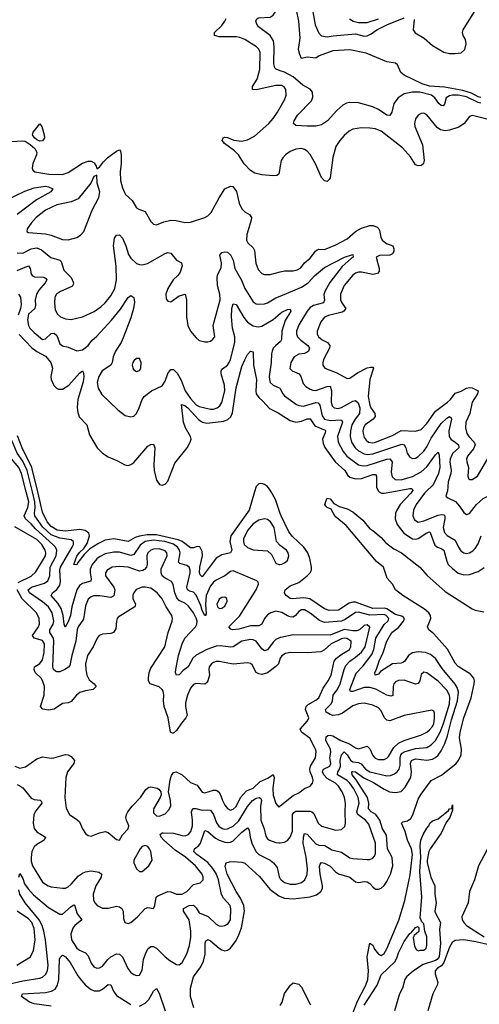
# Model space of a CAD drawing. Header units: inches. Extents: x 1550315 to 1685896, y 510706 to 640504.
# Tile 179 of 256: x 1648169 to 1651399, y 526396 to 533321. Entities that reach past the tile are written whole.
import ezdxf

# ---------------------------------------------------------------- set-up
doc = ezdxf.new("R2010")
doc.units = ezdxf.units.IN
doc.header["$MEASUREMENT"] = 0
for name, color, linetype in [('B6542', 7, 'Continuous'), ('B6543', 7, 'Continuous'), ('B6552', 7, 'Continuous'), ('B6553', 7, 'Continuous')]:
    doc.layers.add(name, color=color, linetype=linetype)

msp = doc.modelspace()

# ---------------------------------------------------------------- linework, layer by layer
at = {"layer": 'B6542', "color": 5}
for points, elevation in [([(1650000, 528974.6), (1649970, 528960.9), (1649950, 528942.3), (1649910, 528889), (1649890, 528882.2), (1649870, 528895.9), (1649830, 528949), (1649810, 528958.3), (1649790, 528961.1), (1649730, 528949.3), (1649670, 528910.6), (1649653.2, 528906.8), (1649577.3, 528917.3), (1649550, 528914.8), (1649482.9, 528890), (1649408.6, 528851.4), (1649385.3, 528830), (1649351.6, 528768.4), (1649317.7, 528742.3), (1649290, 528711.8), (1649270, 528709.5), (1649263.5, 528730), (1649265.7, 528750), (1649284.7, 528850), (1649310, 528932), (1649329.5, 528970.5), (1649404.1, 529050), (1649414, 529070), (1649415.5, 529090), (1649410, 529111.6), (1649390.7, 529150), (1649355.7, 529195.7), (1649333.9, 529213.9), (1649290, 529236.7), (1649274.1, 529254.1), (1649259.5, 529290), (1649248.2, 529348.2), (1649235, 529370), (1649190, 529392), (1649169.9, 529410), (1649161.9, 529430), (1649162.7, 529457.3), (1649204.2, 529550), (1649201.7, 529570), (1649190, 529584.4), (1649150, 529599), (1649110, 529597.1), (1649090, 529589.1), (1649069.5, 529570), (1649061.4, 529550), (1649063.9, 529490), (1649060.6, 529470), (1649046.6, 529453.4), (1649033.7, 529446.3), (1649010, 529442.4), (1648930, 529469.4), (1648870, 529475.4), (1648819.3, 529470), (1648783.5, 529450), (1648771.1, 529430), (1648772.2, 529410), (1648830.7, 529330), (1648836.4, 529310), (1648831, 529269), (1648810, 529256.3), (1648730.8, 529269.2), (1648690, 529267.8), (1648670, 529261.4), (1648650, 529246.2), (1648630, 529198), (1648616.2, 529103.8), (1648580.1, 529050), (1648572.2, 529030), (1648562.5, 528950), (1648534.4, 528850), (1648521.3, 528778.7), (1648512.7, 528767.3), (1648485.3, 528750), (1648450, 528734.8), (1648430, 528733.6), (1648419.1, 528739.1), (1648406.8, 528750), (1648400.5, 528770), (1648409.1, 528950), (1648405.7, 528970), (1648381.3, 529010), (1648380.1, 529030), (1648404.2, 529070), (1648408, 529090), (1648397, 529150), (1648370.9, 529190.9), (1648330, 529226.3), (1648237.5, 529290), (1648227.6, 529310), (1648250.9, 529330), (1648342.5, 529357.5), (1648366.4, 529373.6), (1648380.6, 529410), (1648383.6, 529470), (1648425, 529550), (1648428.6, 529590), (1648420.4, 529610), (1648402.2, 529630), (1648279.1, 529739.1), (1648250, 529774), (1648209.3, 529810), (1648200.9, 529830), (1648226, 529890), (1648231.7, 529930), (1648214.3, 530000)], 360), ([(1650000, 529154), (1649970, 529161.1), (1649933.4, 529150), (1649910, 529134.1), (1649890.1, 529110), (1649870, 529069.7), (1649850, 529057.3), (1649790, 529057.4), (1649710, 529033), (1649664, 529030), (1649653.4, 529033.4), (1649638.7, 529050), (1649714, 529126), (1649829.8, 529310), (1649847.6, 529350), (1649844.9, 529364.9), (1649835.1, 529375.1), (1649670, 529443.8), (1649650, 529440.4), (1649611.5, 529410), (1649550, 529378.9), (1649530, 529363.7), (1649510, 529338.4), (1649480.2, 529270), (1649474.1, 529210), (1649479.2, 529140.8), (1649475.3, 529135.3), (1649478, 529130), (1649470, 529129.1), (1649450, 529166.2), (1649440.8, 529200.8), (1649410, 529273.7), (1649390, 529295.1), (1649361.6, 529301.6), (1649347.1, 529310), (1649344.4, 529330), (1649366.7, 529430), (1649366.6, 529450), (1649359.4, 529470), (1649342.8, 529482.8), (1649295.2, 529495.2), (1649285.8, 529505.8), (1649296.6, 529570), (1649291.4, 529590), (1649278.1, 529610), (1649250, 529631.6), (1649189.8, 529650.2), (1649110, 529659.5), (1649049.4, 529650), (1649014.2, 529625.8), (1648970, 529558.6), (1648950, 529552.3), (1648870, 529574.8), (1648830, 529574.8), (1648770, 529562.8), (1648734.1, 529545.9), (1648710.8, 529529.2), (1648678.6, 529490), (1648665, 529455), (1648663.1, 529430), (1648671.2, 529388.8), (1648669.3, 529370.7), (1648610, 529355.8), (1648590, 529341.1), (1648570.9, 529310), (1648536, 529190), (1648525.1, 529130), (1648510, 529085.1), (1648488.6, 529048.6), (1648480.7, 529070), (1648474.1, 529130), (1648459.5, 529179.5), (1648437.5, 529217.5), (1648389.9, 529270), (1648399.8, 529290), (1648430, 529313), (1648450, 529344.2), (1648454.8, 529370), (1648451.7, 529450), (1648455.5, 529470), (1648537.3, 529610), (1648545.6, 529630), (1648547.7, 529650), (1648530, 529662), (1648450, 529673.6), (1648390, 529697.2), (1648330.4, 529750.4), (1648274.6, 529830), (1648271.6, 529850), (1648277.8, 529890), (1648275.2, 529930), (1648258, 530000)], 340), ([(1649819.2, 530000), (1649782.6, 529870), (1649651.6, 529690), (1649646.4, 529650), (1649659.8, 529590), (1649650.3, 529570), (1649590, 529555.9), (1649550, 529532.5), (1649450, 529401.2), (1649436.2, 529416.2), (1649432.3, 529432.3), (1649435.7, 529470), (1649453.5, 529550), (1649450, 529580.5), (1649434.2, 529614.2), (1649416.1, 529616.1), (1649390, 529606.7), (1649370, 529606.1), (1649309.8, 529649.8), (1649282.5, 529662.5), (1649130, 529698.6), (1649063.5, 529696.5), (1649011.2, 529688.8), (1648981.3, 529678.7), (1648930, 529650.8), (1648830, 529668.5), (1648770, 529661), (1648722.8, 529637.2), (1648661.6, 529598.4), (1648621.7, 529558.3), (1648577.6, 529502.4), (1648570, 529486.3), (1648550, 529488.7), (1648570, 529546.3), (1648590, 529573.2), (1648619.3, 529600.7), (1648642.3, 529637.7), (1648659.5, 529690), (1648655.3, 529710), (1648628.2, 529728.2), (1648590, 529735.3), (1648490, 529722.7), (1648432.7, 529730), (1648390, 529755.5), (1648360.9, 529790), (1648330, 529856.4), (1648294.9, 530000)], 320), ([(1650000, 529847.9), (1649966.6, 529946.6), (1649936.2, 530000)], 320), ([(1650000, 529622), (1649974.5, 529650), (1649957.7, 529750), (1649930.6, 529790), (1649910, 529805.7), (1649890, 529810.7), (1649850, 529801.1), (1649810, 529775.6), (1649770, 529728.2), (1649742.8, 529670), (1649741.2, 529650), (1649747.1, 529630), (1649770, 529608.2), (1649810, 529591.6), (1649910, 529585.3), (1649938.9, 529558.9), (1649970, 529499.1), (1649990, 529488.8), (1650000, 529489.6)], 340), ([(1648157.4, 529362.6), (1648250, 529406.2), (1648282.9, 529437.1), (1648349, 529550), (1648351.9, 529570), (1648348.6, 529590), (1648324.9, 529630), (1648290, 529664.8), (1648133.6, 529753.6)], 380), ([(1650000, 528830.9), (1649999.4, 528830), (1649986.6, 528790), (1649968.6, 528771.4), (1649910, 528727.3), (1649870, 528715.3), (1649850, 528719.1), (1649830.4, 528730.4), (1649802.9, 528782.9), (1649790, 528793.6), (1649770, 528796.2), (1649670, 528787.6), (1649570, 528807.4), (1649550, 528806.3), (1649530, 528798.5), (1649516, 528790), (1649501.3, 528770), (1649498, 528750), (1649503, 528710), (1649491.6, 528670), (1649482.7, 528657.3), (1649470, 528648.2), (1649407.5, 528652.5), (1649390, 528644.8), (1649370, 528619.2), (1649347.9, 528570), (1649335.1, 528515.1), (1649335, 528490), (1649346.2, 528430), (1649336.5, 528410), (1649305.9, 528374.1), (1649270, 528320.5), (1649250, 528301.6), (1649243.3, 528303.3), (1649228, 528310), (1649212.8, 528410), (1649184.5, 528490), (1649179.9, 528530), (1649182.8, 528570), (1649176.9, 528596.9), (1649170, 528610.8), (1649149.3, 528629.3), (1649086.2, 528650), (1649074.5, 528670), (1649073, 528690), (1649078.4, 528730), (1649090, 528759.6), (1649189.3, 528910.7), (1649211.3, 529010), (1649239.3, 529090), (1649242.2, 529110), (1649238.8, 529130), (1649197, 529190), (1649170, 529247.1), (1649135.3, 529290), (1649090, 529321.7), (1649050.5, 529330.5), (1649030, 529329.1), (1648987.9, 529312.1), (1648970.2, 529290), (1648964.6, 529275.4), (1648964.3, 529250), (1648983.2, 529210), (1648978.9, 529190), (1648861.4, 529118.6), (1648854.4, 529110), (1648849.4, 529090.6), (1648844.6, 529035.4), (1648828.6, 529011.4), (1648810, 529002.8), (1648750, 528999.9), (1648726.7, 528990), (1648712, 528970), (1648685.7, 528910), (1648645.1, 528850), (1648631.8, 528790), (1648632.8, 528750), (1648640.7, 528710), (1648657, 528677), (1648692.4, 528650), (1648704.9, 528630), (1648684, 528610), (1648630, 528601.1), (1648590.9, 528589.1), (1648567.2, 528570), (1648530, 528524.5), (1648510, 528517), (1648470, 528511.6), (1648410, 528472.5), (1648370, 528463.7), (1648331.9, 528471.9), (1648315.1, 528490), (1648340.2, 528570), (1648342.9, 528630), (1648330, 528673.7), (1648319.4, 528690), (1648277.5, 528730), (1648269.4, 528750.6), (1648272.7, 528770), (1648310, 528791.5), (1648330, 528817.3), (1648341.5, 528870), (1648343.4, 528930), (1648330, 528954.3), (1648269.7, 528970), (1648257.5, 528990), (1648299.6, 529050), (1648308.4, 529070), (1648305, 529110), (1648287.1, 529150), (1648186.5, 529246.5), (1648150.3, 529310)], 380), ([(1648133.7, 528070), (1648170, 528057.2), (1648210, 528065.5), (1648290, 528123.1), (1648330, 528137), (1648390, 528127.4), (1648408.9, 528128.9), (1648490, 528153.2), (1648510, 528150.1), (1648530, 528138.2), (1648553.8, 528110), (1648550.2, 528090), (1648504.5, 528030), (1648493.3, 527990), (1648485.3, 527850), (1648495.9, 527775.9), (1648517.6, 527730), (1648570, 527696.5), (1648590, 527678.4), (1648610.3, 527630), (1648630, 527597.6), (1648650, 527583.1), (1648670, 527578.7), (1648730, 527602.8), (1648770, 527610.3), (1648790, 527604.6), (1648850, 527554.4), (1648870, 527550.7), (1648891.8, 527588.2), (1648932, 527630), (1648935.6, 527650), (1648918.9, 527690), (1648915.4, 527710), (1648919.1, 527730), (1648929.7, 527750), (1648958.4, 527790), (1649017.8, 527850), (1649054.7, 527905.3), (1649077.4, 527922.6), (1649090, 527926.3), (1649134.9, 527914.9), (1649147.6, 527907.6), (1649161.6, 527890), (1649163.1, 527870), (1649157, 527850), (1649108.5, 527771.5), (1649110, 527742.4), (1649130, 527722), (1649150, 527719.3), (1649190, 527734.6), (1649217.5, 527762.5), (1649231, 527790), (1649229.7, 527829.7), (1649215.1, 527890), (1649225.3, 527974.7), (1649235.8, 528004.2), (1649250, 528026.8), (1649269.2, 528030.8), (1649310, 528008.8), (1649370, 527956.5), (1649415.9, 527935.9), (1649450, 527887.1), (1649470, 527882.7), (1649530, 527902.3), (1649550, 527901.2), (1649567.6, 527890), (1649580.9, 527870), (1649593.1, 527830), (1649610, 527795.6), (1649630, 527771.7), (1649650, 527760.8), (1649670, 527767.2), (1649690, 527787.5), (1649721.6, 527850), (1649762.1, 527897.9), (1649810, 527916.6), (1649858.1, 527961.9), (1649913.2, 527986.8), (1649950, 528011.3), (1649957.9, 527990), (1649947.4, 527912.6), (1649950, 527865.5), (1649970, 527807.3), (1649990, 527783), (1650000, 527791.1)], 380), ([(1648150, 527942.2), (1648170, 527932.7), (1648190, 527918), (1648250, 527846.3), (1648270, 527835), (1648311.3, 527831.3), (1648321.6, 527821.6), (1648323.6, 527810), (1648282.5, 527757.5), (1648268.6, 527731.4), (1648262.6, 527670), (1648270, 527632.4), (1648279.3, 527619.3), (1648290, 527607.9), (1648348.8, 527570), (1648341.7, 527550), (1648290, 527520.7), (1648270, 527503.4), (1648253.8, 527470), (1648248.3, 527428.3), (1648250, 527402), (1648259.2, 527370), (1648330, 527255.2), (1648368.4, 527228.4), (1648390, 527221.8), (1648470, 527211.9), (1648490, 527213.5), (1648510, 527223), (1648530, 527239.8), (1648581.4, 527298.6), (1648610, 527318.9), (1648630, 527327.3), (1648670, 527333.8), (1648726, 527326), (1648744.4, 527310), (1648740.8, 527290), (1648703, 527230), (1648684.3, 527170), (1648687.2, 527130), (1648696.9, 527110), (1648712.9, 527090), (1648750, 527071.1), (1648790, 527071), (1648850, 527085), (1648870, 527082.3), (1648886.7, 527070), (1648896, 527050), (1648898.9, 526998.9), (1648908.4, 526970), (1648930, 526963), (1648948.7, 526970), (1648995.6, 527010), (1649050, 527070.6), (1649070, 527077.6), (1649110, 527070.6), (1649119.1, 527090), (1649128.7, 527150), (1649140.4, 527159.6), (1649210, 527189.5), (1649230, 527187.1), (1649270, 527170.7), (1649310, 527171.2), (1649344.5, 527190), (1649390, 527237.9), (1649437, 527250), (1649458.7, 527270), (1649459.3, 527290), (1649450.6, 527310), (1649404.5, 527370), (1649333.5, 527430), (1649260.8, 527480.8), (1649181.5, 527550), (1649162.6, 527570), (1649155.5, 527590), (1649170, 527602.2), (1649177.3, 527602.7), (1649250, 527599.3), (1649310, 527582.5), (1649330, 527581.6), (1649354.6, 527590), (1649372.1, 527610), (1649383.1, 527650), (1649384.2, 527690), (1649377.2, 527750), (1649386.1, 527773.9), (1649407.5, 527772.5), (1649450, 527760.3), (1649490, 527763.3), (1649510, 527760.2), (1649530, 527730.2), (1649551.4, 527671.4), (1649568.3, 527648.3), (1649592.2, 527632.2), (1649610, 527627.7), (1649630, 527629.1), (1649670, 527647.8), (1649710, 527686.4), (1649770, 527787.6), (1649804.6, 527830), (1649830, 527844.5), (1649852.2, 527850), (1649862.5, 527842.5), (1649867.4, 527830), (1649860.9, 527790), (1649863.3, 527690), (1649886.5, 527630), (1649898.7, 527578.7), (1649910, 527559.6), (1649923.7, 527550), (1649970, 527533.4), (1649990, 527531), (1650000, 527532.1)], 360), ([(1648162.5, 527290), (1648170, 527315.5), (1648190, 527281.6), (1648202.9, 527242.9), (1648227, 527207), (1648265.5, 527165.5), (1648370, 527075.9), (1648450, 527030.2), (1648470, 527030.2), (1648530, 527083.2), (1648550, 527094.3), (1648552.8, 527092.8), (1648573, 527033), (1648604.6, 526990), (1648556, 526950), (1648541.3, 526930), (1648527.2, 526890), (1648533.8, 526850), (1648570.6, 526790.6), (1648590, 526775.8), (1648630, 526756.6), (1648650, 526737.2), (1648670, 526684.4), (1648690, 526659), (1648710, 526650.2), (1648730, 526651.3), (1648750, 526664.7), (1648787.1, 526710), (1648809.9, 526730.1), (1648850, 526751.8), (1648869.3, 526749.3), (1648891.1, 526730), (1648928.1, 526648.1), (1648950, 526620.3), (1648970, 526604.9), (1648990, 526598.4), (1649010, 526600.5), (1649030, 526636), (1649039.9, 526710), (1649056.9, 526763.1), (1649071.7, 526788.3), (1649090, 526801.1), (1649098.5, 526801.5), (1649110, 526801.7), (1649131, 526791), (1649190, 526728.9), (1649223.4, 526703.4), (1649270, 526675.9), (1649290, 526672.2), (1649310, 526690.2), (1649343.8, 526750), (1649361.9, 526810), (1649371.1, 526868.9), (1649371.3, 526910), (1649360.2, 526990), (1649319.8, 527050), (1649320.5, 527070), (1649360.7, 527090), (1649390, 527093), (1649410, 527073.1), (1649430, 527038.3), (1649494.3, 527014.3), (1649550, 526959.1), (1649570, 526948.3), (1649590, 526945.6), (1649610.5, 526949.5), (1649635, 526965), (1649651, 526990), (1649651.9, 527068.1), (1649646.9, 527090), (1649601.7, 527141.7), (1649587.8, 527167.8), (1649565.7, 527270), (1649550, 527314.5), (1649527.1, 527350), (1649490, 527393.7), (1649412.7, 527450), (1649392.3, 527470), (1649396.1, 527490), (1649427, 527513), (1649440.4, 527530), (1649470, 527616.9), (1649490, 527611.8), (1649545, 527565), (1649570, 527550.5), (1649610, 527535.5), (1649630, 527532.9), (1649650, 527536.1), (1649670, 527546.3), (1649730, 527607.4), (1649770, 527636.5), (1649781.2, 527621.2), (1649788.5, 527570), (1649802.8, 527522.8), (1649830, 527467.7), (1649850, 527448.1), (1649928.7, 527408.7), (1649953.2, 527390), (1649977.7, 527357.7), (1649992.2, 527292.2), (1650000, 527279.2)], 340), ([(1649393.6, 526370), (1649369.8, 526450.2), (1649368.8, 526510), (1649389.8, 526590), (1649441.7, 526658.3), (1649461.2, 526698.8), (1649471.4, 526748.6), (1649472.8, 526827.2), (1649477.4, 526842.6), (1649490, 526852.6), (1649510, 526841.6), (1649570, 526790.2), (1649590, 526778.2), (1649610, 526772.8), (1649630, 526777.1), (1649650.7, 526790), (1649690, 526844.7), (1649710, 526884.7), (1649726.6, 526933.4), (1649748.7, 527050), (1649744.5, 527090), (1649721.4, 527141.4), (1649690.9, 527190), (1649627.9, 527310), (1649612.9, 527367.1), (1649620.9, 527390), (1649642.5, 527397.5), (1649670, 527399.6), (1649730, 527396.5), (1649750, 527389.1), (1649855, 527295), (1649926.4, 527206.4), (1649990, 527158.1), (1650000, 527153.9)], 320), ([(1648090, 526538.2), (1648190, 526561.3), (1648310, 526579.5), (1648330, 526586.4), (1648350, 526604.2), (1648363.2, 526630), (1648369.5, 526670.5), (1648350.3, 526849.7), (1648338.8, 526910), (1648326.3, 526950), (1648305.5, 526990), (1648206.7, 527110), (1648169.1, 527170), (1648161.5, 527201.5)], 340), ([(1648149.2, 526670.8), (1648243.5, 526730), (1648265.4, 526774.6), (1648277.9, 526850), (1648270, 526929.6), (1648253.4, 526970), (1648230, 526997.5), (1648150.6, 527050.6)], 360), ([(1648390, 526381.5), (1648270, 526399), (1648238.2, 526410), (1648180.7, 526450), (1648189, 526470), (1648350, 526477.8), (1648391.9, 526488.1), (1648417, 526503), (1648434.5, 526530), (1648443, 526570), (1648447.6, 526712.4), (1648454.1, 526725.9), (1648470, 526740.4), (1648490, 526730.2), (1648523.9, 526690), (1648576.6, 526596.6), (1648602.4, 526562.4), (1648630, 526530.2), (1648670, 526498.7), (1648691, 526490), (1648730, 526490.2), (1648750, 526501), (1648790, 526534.2), (1648810, 526533.7), (1648827.8, 526487.8), (1648850, 526456.5), (1648950, 526393.4)], 320), ([(1649010, 526383.2), (1649050, 526403.5), (1649076.8, 526430), (1649110, 526488.7), (1649130, 526506.7), (1649150, 526474), (1649190, 526350.5)], 320)]:
    msp.add_lwpolyline(points, dxfattribs=dict(at, elevation=elevation))
for points, elevation in [([(1649610, 529258.7), (1649590, 529256.9), (1649570, 529244.2), (1649554.3, 529210), (1649558.7, 529190), (1649570, 529180.3), (1649590, 529182.3), (1649610, 529196.4), (1649627.8, 529230), (1649623.7, 529250)], 360), ([(1649050, 527511.8), (1649030, 527506.6), (1649015.5, 527490), (1648971.2, 527408.8), (1648970.2, 527390), (1648990, 527349.2), (1649010, 527329.2), (1649030, 527329), (1649076, 527370), (1649099, 527410), (1649089.5, 527470), (1649082, 527490), (1649070, 527506)], 380)]:
    msp.add_lwpolyline(points, close=True, dxfattribs=dict(at, elevation=elevation))
at = {"layer": 'B6543', "color": 5}
for points, elevation in [([(1650000, 532962), (1649972.1, 532972.1), (1649961.6, 532981.6), (1649953.9, 533010), (1649957.3, 533130), (1649952, 533172), (1649928.8, 533210), (1649847.5, 533270), (1649834.2, 533290), (1649827.6, 533310), (1649834.2, 533325.8), (1649847.1, 533332.9), (1649930, 533338.2), (1649950, 533351.2), (1649975.3, 533390), (1649990.9, 533430), (1650000, 533471.3)], 360), ([(1650000, 532858.1), (1649970, 532858.8), (1649830, 532826.1), (1649804.7, 532830), (1649804.4, 532850), (1649837.6, 532902.4), (1649856.4, 532970), (1649859.9, 533090), (1649850, 533114), (1649832.8, 533130), (1649750, 533182), (1649715.7, 533195.7), (1649690, 533199.9), (1649570, 533200.8), (1649538, 533210), (1649537.6, 533230), (1649590, 533280.7), (1649611.4, 533310), (1649619.1, 533330)], 380), ([(1650000, 532292.7), (1649993.3, 532246.7), (1649987.2, 532232.8), (1649975.9, 532224.1), (1649950, 532221.8), (1649869.7, 532229.7), (1649820.4, 532240.4), (1649790, 532259.5), (1649746.6, 532306.6), (1649706.4, 532370), (1649677.4, 532397.4), (1649607.2, 532450), (1649591.2, 532470), (1649599.5, 532490), (1649610, 532493.4), (1649630, 532491.5), (1649673.6, 532473.6), (1649730, 532467), (1649770, 532476.3), (1649818.2, 532501.8), (1649919.8, 532590), (1649950, 532625.8), (1649981.6, 532670), (1650000, 532703)], 380), ([(1648070, 532461), (1648189.4, 532469.4), (1648206.5, 532466.5), (1648243.3, 532443.3), (1648275.7, 532415.7), (1648288.1, 532390), (1648287.4, 532370), (1648261.1, 532310), (1648256, 532276), (1648262, 532262), (1648275.5, 532250), (1648373.2, 532233.2), (1648470, 532232.5), (1648510, 532246.7), (1648610, 532311.3), (1648650, 532326.4), (1648670, 532326.3), (1648692.9, 532312.9), (1648706, 532290), (1648710, 532272), (1648730, 532282.8), (1648758.2, 532321.8), (1648790, 532353), (1648850, 532396), (1648870, 532404.7), (1648876.8, 532396.8), (1648881.6, 532370), (1648882.6, 532310), (1648875.9, 532250), (1648877.9, 532190), (1648890, 532138.4), (1648904.3, 532104.3), (1648913.2, 532090), (1648959.1, 532050), (1648990, 531998.4), (1649007, 531987), (1649050.7, 531970.7), (1649090, 531900.4), (1649110, 531882.4), (1649130, 531878.7), (1649181.3, 531898.7), (1649230, 531910.8), (1649268.1, 531908.1), (1649330, 531894.4), (1649370, 531895.8), (1649470, 531930.2), (1649490, 531941.6), (1649514.6, 531965.4), (1649570, 532068.8), (1649610, 532130.5), (1649650, 532150.6), (1649667.3, 532147.3), (1649693.1, 532113.1), (1649710.3, 532030), (1649728.9, 531990), (1649750, 531970.3), (1649784.9, 531950), (1649797.6, 531930), (1649795.6, 531910), (1649764.3, 531810), (1649763.8, 531770), (1649773.1, 531750), (1649810, 531714.9), (1649818.3, 531698.3), (1649829, 531609), (1649844.7, 531564.7), (1649870, 531535.6), (1649890, 531528), (1649930, 531529.3), (1650000, 531547.4)], 380), ([(1648067.8, 532050), (1648204.9, 532115.1), (1648270, 532136.9), (1648349.5, 532149.5), (1648370, 532145.5), (1648401.1, 532130), (1648386.7, 532110), (1648287.5, 532052.5), (1648150.9, 531950)], 360), ([(1648150, 531681.9), (1648190, 531679.2), (1648250, 531708.9), (1648290, 531715.2), (1648321.3, 531701.3), (1648388.3, 531648.3), (1648450, 531630.2), (1648459.2, 531619.2), (1648479.1, 531559.1), (1648530, 531506.5), (1648546.7, 531470), (1648541.3, 531450), (1648535.2, 531444.8), (1648455.3, 531410), (1648427.9, 531390), (1648415.8, 531370), (1648412.3, 531330), (1648418.8, 531278.8), (1648434, 531250), (1648455.8, 531230), (1648490, 531216.8), (1648530, 531211.1), (1648610, 531230.2), (1648691, 531269), (1648739.1, 531300.9), (1648770, 531329.2), (1648810, 531377.6), (1648837.1, 531430), (1648848.4, 531490), (1648846.4, 531586.4), (1648827.9, 531730), (1648836.1, 531783.9), (1648850, 531804.9), (1648870, 531807.2), (1648890, 531784.4), (1648914, 531730), (1648933.6, 531670), (1648950, 531644.2), (1648990, 531606), (1649010, 531598.3), (1649030, 531596.9), (1649066.7, 531606.7), (1649190, 531676), (1649210, 531682.6), (1649230, 531677.6), (1649270, 531630.3), (1649305.5, 531610), (1649310.3, 531590), (1649295.5, 531544.5), (1649279.7, 531520.3), (1649248.2, 531490), (1649208.7, 531430), (1649196.3, 531390), (1649198, 531358), (1649210, 531341), (1649230, 531337.3), (1649290, 531379.3), (1649330.5, 531390.5), (1649340.3, 531350), (1649341.2, 531230), (1649350.3, 531170), (1649370.2, 531130.2), (1649410, 531082), (1649430, 531064.9), (1649470, 531054), (1649490, 531054), (1649510, 531060.7), (1649527.2, 531072.8), (1649539.3, 531090), (1649528.9, 531170), (1649577.5, 531350), (1649574.8, 531390), (1649559.4, 531450), (1649556.3, 531510), (1649560.6, 531530), (1649584.6, 531575.4), (1649586, 531610), (1649576.1, 531663.9), (1649590, 531683.1), (1649610, 531688.8), (1649630, 531685.7), (1649650, 531666.7), (1649668.2, 531630), (1649680.8, 531570), (1649728.1, 531488.1), (1649750.1, 531430), (1649810, 531335.6), (1649830, 531322.4), (1649850, 531319.7), (1649890, 531322.6), (1649910, 531329.2), (1649970, 531364.8), (1650000, 531377.2)], 360), ([(1648150, 531556.4), (1648230.1, 531590.1), (1648242.3, 531570), (1648248.5, 531530), (1648259.1, 531519.1), (1648273.1, 531513.1), (1648336.3, 531510), (1648350, 531503.1), (1648360.2, 531490), (1648348.6, 531470), (1648302.4, 531417.6), (1648285.9, 531390), (1648278.3, 531350), (1648279.9, 531310), (1648273.9, 531290), (1648230, 531249.5), (1648224.4, 531210), (1648229.5, 531170), (1648240.5, 531150), (1648270, 531119.4), (1648330, 531072.1), (1648350, 531075.6), (1648390, 531114), (1648410, 531116.1), (1648430, 531098.9), (1648450, 531040.9), (1648470, 531025.8), (1648510, 531016.5), (1648570, 530991.8), (1648610, 530999.2), (1648649.8, 531030), (1648675.4, 531064.6), (1648710, 531095.2), (1648813.9, 531206.1), (1648876, 531284), (1648930, 531366), (1648950, 531380.5), (1648970, 531366), (1648974.6, 531334.6), (1648969.3, 531290), (1648950, 531222.9), (1648896.9, 531083.1), (1648880.9, 531050), (1648841.2, 530990), (1648825.6, 530950), (1648819.5, 530910), (1648810, 530891.1), (1648748.5, 530850), (1648724.1, 530810), (1648714.1, 530770), (1648719.4, 530730), (1648744.8, 530684.8), (1648857.2, 530577.2), (1648910, 530537.1), (1648950, 530528), (1648970, 530532.7), (1648988.7, 530551.3), (1649008.6, 530590), (1649028.5, 530650), (1649042.4, 530670), (1649094.5, 530710), (1649170, 530745.5), (1649190, 530777.6), (1649210, 530832.2), (1649230, 530860.3), (1649250, 530860.3), (1649275.3, 530835.3), (1649304.6, 530784.6), (1649331.9, 530710), (1649370, 530655.9), (1649410, 530612.2), (1649430, 530600.1), (1649510, 530581.4), (1649530, 530580.6), (1649556.4, 530590), (1649574.6, 530605.4), (1649590, 530628.9), (1649610.7, 530709.3), (1649608.5, 530750), (1649585.6, 530830), (1649584.8, 530850), (1649594.1, 530865.9), (1649629.3, 530890.7), (1649641.8, 530910), (1649650.5, 530930), (1649679.9, 531050), (1649680.9, 531090), (1649664.9, 531150), (1649658, 531230), (1649659.2, 531290), (1649670, 531322.6), (1649690, 531316.9), (1649744.9, 531224.9), (1649770, 531193), (1649810, 531167.5), (1649830, 531161.9), (1649850, 531160.5), (1649870, 531165.1), (1649950, 531211.5), (1650000, 531254.2)], 340), ([(1648160.8, 531390), (1648173.8, 531370), (1648178.2, 531318.2), (1648174.6, 531290), (1648157.9, 531242.1)], 320), ([(1648165.7, 531105.7), (1648253.8, 531013.8), (1648287.9, 530987.9), (1648350, 530954.4), (1648387.5, 530910), (1648400.1, 530870), (1648388.6, 530810), (1648389.3, 530789.3), (1648407.9, 530747.9), (1648427.9, 530727.9), (1648441.5, 530721.5), (1648470, 530721.7), (1648514, 530750), (1648590, 530834.9), (1648610, 530850.3), (1648617.8, 530837.8), (1648619.8, 530810), (1648613.8, 530773.8), (1648576.2, 530650), (1648572.8, 530592.8), (1648576.8, 530556.8), (1648587.3, 530527.3), (1648641.3, 530470), (1648660, 530400), (1648712.2, 530310), (1648750, 530271.8), (1648790, 530245.3), (1648857, 530217), (1648907.3, 530190), (1648930, 530186.3), (1648950, 530192), (1648970, 530205.7), (1649070, 530320.3), (1649090, 530333.7), (1649110, 530334.9), (1649118, 530310), (1649110.7, 530190), (1649114, 530150), (1649130, 530083.1), (1649152.3, 530052.3), (1649170, 530046.5), (1649190, 530052.8), (1649210, 530075.6), (1649259.2, 530200.8), (1649344.9, 530310), (1649367.8, 530350), (1649372.7, 530370), (1649369.6, 530390), (1649334.6, 530450), (1649319.7, 530490), (1649306.8, 530613.2), (1649330, 530606.7), (1649350, 530590.6), (1649426.8, 530506.8), (1649452.3, 530490), (1649483.3, 530483.3), (1649504.1, 530484.1), (1649602.5, 530497.5), (1649631.7, 530508.3), (1649651.6, 530528.4), (1649663.6, 530556.4), (1649689, 530731), (1649730, 530881.1), (1649750, 530929), (1649770, 530964.9), (1649790.4, 530990.4), (1649810, 530984.7), (1649812.7, 530890), (1649833.7, 530790), (1649827.9, 530707.9), (1649831.3, 530690), (1649850, 530662.7), (1649878.4, 530638.4), (1649925.1, 530585.1), (1649990, 530553), (1650000, 530546.7)], 320), ([(1650000, 531055), (1649968.5, 531030), (1649951, 531010), (1649942.3, 530990), (1649937.4, 530970), (1649937, 530910), (1649922.9, 530810), (1649923.3, 530790), (1649930, 530769.1), (1649949.6, 530749.6), (1649996.9, 530730), (1650000, 530724)], 340), ([(1648258, 530000), (1648221, 530150), (1648190, 530214.9), (1648151.4, 530271.4), (1648115.2, 530355.2), (1648070, 530419.6), (1648050, 530438.2), (1648010, 530462.2), (1647971.7, 530471.7), (1647950, 530470.8), (1647910, 530451.1), (1647841.8, 530390), (1647801.3, 530338.7), (1647777, 530290), (1647740.6, 530150), (1647730, 530087.1), (1647715.4, 530050), (1647675.3, 530000)], 340), ([(1648294.9, 530000), (1648253.4, 530170), (1648185.1, 530310), (1648154.3, 530394.3)], 320), ([(1648214.3, 530000), (1648182.1, 530130), (1648161.9, 530170), (1648111.5, 530231.5), (1648088.2, 530290), (1648070, 530320.2), (1648050, 530339), (1648010, 530355.8), (1647970, 530360.2), (1647930, 530353.6), (1647895.9, 530330), (1647870, 530297.8), (1647856.6, 530270), (1647845.4, 530210), (1647808, 530130), (1647798.5, 530090), (1647800.7, 530030), (1647793, 530010), (1647781.5, 530000)], 360), ([(1649936.2, 530000), (1649930, 530010.9), (1649910, 530036.8), (1649890, 530052.3), (1649870, 530058.5), (1649850, 530055.8), (1649830, 530038.4), (1649819.2, 530000)], 320)]:
    msp.add_lwpolyline(points, dxfattribs=dict(at, elevation=elevation))
for points, elevation in [([(1648310, 532466), (1648290, 532475.8), (1648271.6, 532490), (1648257.4, 532510), (1648262.4, 532530), (1648310, 532588.2), (1648323.7, 532570), (1648341.1, 532510), (1648342.6, 532490), (1648330, 532469.7)], 380), ([(1648710, 532226), (1648690, 532218), (1648668.4, 532170), (1648578.4, 532061.6), (1648530, 532038.5), (1648430, 532017.7), (1648350, 531980.5), (1648284.7, 531930), (1648248.2, 531890), (1648220.3, 531850), (1648219.1, 531830), (1648230, 531823.7), (1648350, 531815.5), (1648390, 531806), (1648470, 531773.7), (1648510, 531771.6), (1648570, 531787.7), (1648595.8, 531804.2), (1648618.8, 531830), (1648678.8, 531981.2), (1648725.6, 532070), (1648730.8, 532110), (1648713.3, 532170)], 380), ([(1648990, 530937.4), (1648970, 530921.6), (1648963.6, 530910), (1648959.6, 530890), (1648963.1, 530870), (1648970, 530858), (1648990, 530847.4), (1649010, 530853), (1649020.5, 530870), (1649022, 530910), (1649010, 530937)], 360)]:
    msp.add_lwpolyline(points, close=True, dxfattribs=dict(at, elevation=elevation))
at = {"layer": 'B6552', "color": 5}
for points, elevation in [([(1650696.3, 530000), (1650711.1, 529991.1), (1650730.1, 529990.1), (1650784.5, 530000)], 320), ([(1650924.9, 530000), (1650918.4, 529990), (1650843.3, 529910), (1650818.6, 529870), (1650810.6, 529850), (1650808.1, 529810), (1650822.9, 529770), (1650869, 529710), (1650930, 529669.6), (1650950, 529666.7), (1650970, 529671.4), (1651030, 529711.1), (1651050, 529717.8), (1651054.6, 529714.6), (1651085.9, 529625.9), (1651105.8, 529610), (1651130, 529602.4), (1651150, 529590.1), (1651170, 529511.8), (1651181, 529490), (1651210, 529459.8), (1651250, 529428.9), (1651290, 529415.1), (1651330, 529417.5), (1651390, 529439.4), (1651432.4, 529467.6)], 320), ([(1651023.4, 530000), (1651013.3, 529990), (1650954.5, 529910), (1650935.5, 529870), (1650931.8, 529830), (1650943.3, 529803.3), (1650970, 529787.7), (1651010, 529796.2), (1651110, 529835), (1651130, 529840.3), (1651150, 529837.1), (1651155.8, 529830), (1651156.3, 529810), (1651144.6, 529750), (1651154.5, 529714.5), (1651173.5, 529693.5), (1651230, 529660.7), (1651252.8, 529610), (1651270, 529584.7), (1651290, 529570.2), (1651310, 529566.3), (1651330, 529570.9), (1651354.6, 529585.4), (1651370, 529600.7), (1651390, 529633.2), (1651413.3, 529690)], 340), ([(1651173.4, 530000), (1651164.9, 529970), (1651177.1, 529957.1), (1651231.6, 529931.6), (1651260.1, 529900.1), (1651290, 529854.4), (1651310, 529841.6), (1651330, 529848.2), (1651379.8, 529910), (1651425.9, 529954.1), (1651450, 529964.1), (1651490, 529969.2), (1651511.8, 529988.2), (1651515.7, 530000)], 360), ([(1650510, 526334.2), (1650543.1, 526416.9), (1650601, 526530), (1650616.2, 526570), (1650619.2, 526630), (1650611.6, 526728.4), (1650630, 526825.5), (1650650, 526811.6), (1650663.3, 526783.3), (1650690, 526749.3), (1650710, 526739), (1650730, 526752), (1650750, 526786.4), (1650833.2, 526986.8), (1650874.6, 527125.4), (1650912.8, 527307.2), (1650929.1, 527450), (1650922.8, 527490), (1650894.3, 527550), (1650877.9, 527610), (1650852.5, 527670), (1650861.9, 527678.1), (1650895, 527685), (1650917.7, 527702.3), (1650931.3, 527728.7), (1650970, 527838.1), (1650990, 527873.5), (1651060.2, 527970), (1651133.1, 528006.9), (1651233.6, 528086.4), (1651254, 528110), (1651272.1, 528150), (1651273.4, 528190), (1651260.2, 528270), (1651264, 528310), (1651289.3, 528410), (1651340.9, 528550), (1651363, 528650), (1651365.6, 528670), (1651361.2, 528690), (1651337.2, 528717.2), (1651250, 528770.8), (1651230, 528795.4), (1651174.5, 528894.5), (1651080.5, 529000.5), (1651044.4, 529030), (1651034.7, 529050), (1651058.1, 529110), (1651055.7, 529130), (1651043.9, 529150), (1651014.8, 529174.8), (1650860.7, 529270), (1650811, 529311), (1650789.5, 529350), (1650752.2, 529392.2), (1650726, 529470), (1650675.8, 529510), (1650464.1, 529764.1), (1650386.4, 529826.4), (1650358.5, 529878.5), (1650329.2, 529890), (1650319.6, 529899.6), (1650314, 529910), (1650321.7, 529938.3), (1650330, 529956), (1650350, 529950.7), (1650377.5, 529917.5), (1650417.1, 529897.1), (1650470, 529881.3), (1650510, 529860.3), (1650580.3, 529800.3), (1650630, 529739.3), (1650650, 529728), (1650710, 529678.9), (1650742.3, 529642.3), (1650799.4, 529599.4), (1650851.8, 529570), (1650981.3, 529470), (1651032.4, 529412.4), (1651159.6, 529299.6), (1651350, 529175.9), (1651370, 529167.5), (1651430, 529156)], 280), ([(1650000, 527153.9), (1650030, 527141.1), (1650090, 527137.3), (1650209.4, 527150.6), (1650253.8, 527166.2), (1650285.6, 527190), (1650296.1, 527210), (1650297.6, 527230), (1650281.3, 527310), (1650275.8, 527364.2), (1650279.6, 527380.4), (1650290, 527392), (1650310, 527387.8), (1650350, 527367.3), (1650388.3, 527328.3), (1650410, 527313.9), (1650489.6, 527289.6), (1650530, 527258), (1650550, 527251.7), (1650590, 527258.3), (1650610, 527256.8), (1650630, 527245.8), (1650650, 527221.8), (1650670, 527206.4), (1650690, 527204.7), (1650710, 527212.1), (1650730, 527231.1), (1650750, 527260.2), (1650775.1, 527310), (1650790.4, 527370.4), (1650787.7, 527427.7), (1650754.7, 527490), (1650745.8, 527585.8), (1650718.7, 527630), (1650699.6, 527690), (1650670.8, 527730), (1650639.6, 527750), (1650621.2, 527770), (1650621.9, 527810), (1650612.6, 527850), (1650534.5, 527974.5), (1650506.4, 528010), (1650502.4, 528030), (1650510, 528033.5), (1650530, 528030.8), (1650587.9, 527987.9), (1650656.5, 527956.5), (1650730, 527908.4), (1650769, 527891), (1650810, 527884.5), (1650850, 527893.4), (1650877.5, 527922.5), (1650917.2, 527990), (1650923.3, 528030), (1650915.6, 528090), (1650922.8, 528110), (1650950, 528121.1), (1651030, 528112.4), (1651070, 528120.7), (1651090, 528131.1), (1651110, 528149), (1651130, 528178.4), (1651155.9, 528230), (1651175.4, 528284.6), (1651203.2, 528396.8), (1651245.8, 528530), (1651252, 528592), (1651244.1, 528624.1), (1651230, 528647.5), (1651137.6, 528757.6), (1651090, 528828.4), (1651056.9, 528856.9), (1651022, 528870), (1650970, 528874), (1650930, 528866.5), (1650902.2, 528850), (1650872.5, 528807.5), (1650861.1, 528798.9), (1650850, 528794.3), (1650790, 528790.9), (1650703.5, 528736.5), (1650690, 528718.3), (1650668, 528710), (1650664.4, 528730), (1650674.4, 528745.6), (1650695.9, 528810), (1650722.3, 528870), (1650748.2, 528950), (1650784.5, 529010), (1650830, 529044.8), (1650865.1, 529090), (1650874.1, 529110), (1650862.2, 529122.2), (1650810, 529136.8), (1650750, 529176.1), (1650730, 529180.7), (1650650, 529178.3), (1650530, 529223.6), (1650510, 529223.8), (1650484, 529216), (1650410, 529167.7), (1650344.7, 529164.7), (1650310, 529177.1), (1650206.9, 529246.9), (1650166.2, 529253.8), (1650087.1, 529247.1), (1650070, 529250.5), (1650041.4, 529270), (1650028.7, 529290), (1650034.2, 529310), (1650070, 529338.7), (1650130, 529361.8), (1650188.7, 529410), (1650209.9, 529430.1), (1650219.3, 529450), (1650220.3, 529470), (1650208.1, 529530), (1650193.1, 529570), (1650164.7, 529610), (1650085.7, 529685.7), (1650059.5, 529719.5), (1650006.1, 529830), (1650000, 529847.9)], 320), ([(1650000, 529489.6), (1650010, 529490.4), (1650030, 529499.5), (1650050, 529517.1), (1650060.9, 529550), (1650056.1, 529570), (1650044, 529590), (1650001, 529621), (1650000, 529622)], 340), ([(1650000, 527279.2), (1650005.5, 527270), (1650030, 527251.5), (1650070, 527240.1), (1650110, 527239.8), (1650150, 527251.8), (1650172.5, 527270), (1650190, 527308), (1650191.5, 527348.5), (1650181.3, 527430), (1650161.5, 527530), (1650162.5, 527570), (1650170, 527596), (1650190, 527592.1), (1650250, 527523.8), (1650270, 527515), (1650313.6, 527513.6), (1650361.8, 527481.8), (1650430, 527465.8), (1650490, 527425.7), (1650510, 527420.1), (1650610, 527414.5), (1650630, 527415.2), (1650650, 527422.8), (1650662.6, 527437.4), (1650670, 527457.3), (1650670.4, 527530), (1650622.8, 527662.8), (1650599.1, 527690), (1650544.7, 527730), (1650538.6, 527750), (1650555.2, 527810), (1650547, 527850), (1650516.8, 527910), (1650490, 527950.7), (1650470, 527970.8), (1650403, 528010), (1650404, 528030), (1650415.2, 528044.8), (1650422.8, 528070), (1650421.2, 528110), (1650430, 528149.1), (1650450, 528171.6), (1650470, 528150.1), (1650492.6, 528112.6), (1650510, 528101.8), (1650550, 528095.5), (1650567.9, 528087.9), (1650598.1, 528050), (1650630, 528029.7), (1650750, 528003.4), (1650774.8, 528005.2), (1650803.6, 528016.4), (1650821, 528030), (1650836, 528050), (1650843.3, 528076.7), (1650843.9, 528130), (1650848.2, 528150), (1650857.8, 528162.2), (1650870, 528171.6), (1650950, 528194.1), (1651030, 528202.2), (1651060.4, 528219.6), (1651090, 528252.1), (1651124.2, 528310), (1651146.8, 528370), (1651189.3, 528510), (1651192.8, 528550), (1651189.5, 528570), (1651170, 528604.1), (1651110, 528668.4), (1651030, 528726.2), (1651010, 528730.9), (1650990, 528716.2), (1650980.2, 528670), (1650969.2, 528650.8), (1650950, 528647.3), (1650870, 528675.2), (1650830, 528674), (1650810, 528664.7), (1650798.8, 528650), (1650793.2, 528630), (1650791.4, 528568.6), (1650778.1, 528561.9), (1650750, 528570.5), (1650671.5, 528611.5), (1650630, 528624.5), (1650590, 528624.3), (1650510, 528594.9), (1650494.5, 528594.5), (1650488.9, 528610), (1650534.7, 528725.3), (1650582.8, 528777.2), (1650643.3, 528856.7), (1650656.7, 528890), (1650672, 528970), (1650730, 529065.9), (1650756, 529090), (1650760.3, 529099.7), (1650763.5, 529110), (1650744.5, 529130), (1650730, 529136.5), (1650630, 529132.8), (1650550, 529153.7), (1650530, 529151.5), (1650457.4, 529102.6), (1650430, 529090.8), (1650310, 529080.6), (1650275.1, 529095.1), (1650210, 529147.2), (1650170, 529169.8), (1650150, 529169.8), (1650130, 529159.3), (1650106.7, 529130), (1650090, 529119.1), (1650070, 529119.9), (1650050, 529127), (1650010, 529151.7), (1650000, 529154)], 340), ([(1650000, 527532.1), (1650030, 527535.6), (1650050, 527546.9), (1650070, 527570.2), (1650087, 527613), (1650086.2, 527730), (1650094.5, 527745.5), (1650110, 527753.1), (1650210, 527754.2), (1650223.1, 527750), (1650236.9, 527736.9), (1650266.4, 527670), (1650290, 527649.4), (1650390, 527620.6), (1650430, 527625.4), (1650453.6, 527646.4), (1650458.6, 527670), (1650455.7, 527750), (1650458.8, 527810), (1650451.6, 527850), (1650435.3, 527890), (1650410.5, 527930), (1650387.5, 527950), (1650330, 527982.6), (1650305.2, 528010), (1650296.2, 528030), (1650304.4, 528050), (1650349, 528070), (1650355.3, 528090), (1650348.5, 528130), (1650354.9, 528170), (1650353.2, 528190), (1650319.2, 528250), (1650322.5, 528277.5), (1650333.5, 528286.5), (1650350, 528288.3), (1650370, 528283.7), (1650425.7, 528250), (1650486.7, 528226.7), (1650530, 528198.4), (1650550, 528191.5), (1650610, 528210.2), (1650630, 528193.2), (1650650, 528146.5), (1650666, 528126), (1650690, 528116.3), (1650730, 528116.8), (1650750, 528125.7), (1650761.8, 528138.2), (1650799.2, 528200.8), (1650830, 528231.6), (1650869.9, 528250.1), (1650992.2, 528290), (1651030, 528309.6), (1651050, 528326.5), (1651069.9, 528350), (1651078.7, 528370), (1651085.3, 528405.3), (1651084.2, 528444.2), (1651078.5, 528458.5), (1651064.5, 528464.5), (1650870, 528426.9), (1650769.2, 528390), (1650750, 528393.6), (1650732.9, 528410), (1650710, 528460.4), (1650690, 528481.6), (1650650, 528499.5), (1650590, 528513.9), (1650550, 528509.2), (1650510, 528493.8), (1650437.9, 528442.1), (1650410, 528430.4), (1650370, 528427.5), (1650350, 528433.5), (1650322.9, 528450), (1650319, 528470), (1650358.3, 528510), (1650367.7, 528530), (1650371.9, 528570), (1650404.6, 528615.4), (1650421.7, 528650), (1650449.6, 528750.4), (1650461.8, 528778.2), (1650488, 528810), (1650530, 528836.8), (1650570, 528873.3), (1650597.8, 528910), (1650629, 529049), (1650610, 529064.8), (1650590, 529060.2), (1650557.2, 529030), (1650537.3, 529022.7), (1650510, 529022.5), (1650450, 529032.5), (1650350, 528991.9), (1650090, 528993.7), (1650003.7, 528976.3), (1650000, 528974.6)], 360), ([(1650000, 527791.1), (1650090, 527863.6), (1650130, 527883.5), (1650170, 527912.3), (1650209.8, 527930.2), (1650226.6, 527950), (1650230.7, 527969.3), (1650227.3, 527990), (1650209.9, 528029.9), (1650208, 528050), (1650212.6, 528070), (1650248.2, 528130), (1650252.6, 528172.6), (1650247.8, 528190), (1650207.1, 528267.1), (1650149, 528310), (1650140.3, 528330), (1650191.6, 528390), (1650200.7, 528410), (1650176.4, 528470), (1650182.1, 528490), (1650196.7, 528503.3), (1650250, 528533.6), (1650270, 528550.2), (1650301.7, 528618.3), (1650336.6, 528670), (1650356.9, 528710), (1650379.6, 528810), (1650395.3, 528830), (1650425.3, 528854.7), (1650486.5, 528890), (1650496.4, 528910), (1650497.3, 528950), (1650468.6, 528968.6), (1650450, 528970.7), (1650430, 528966.3), (1650357.2, 528930), (1650310, 528887.6), (1650284.8, 528875.2), (1650190, 528867.6), (1650070, 528871.1), (1650037.3, 528862.7), (1650010, 528847.4), (1650000, 528830.9)], 380), ([(1650590.6, 526390), (1650681.9, 526530), (1650710, 526603), (1650805.6, 526694.4), (1650820.4, 526719.6), (1650830, 526757.3), (1650870, 526836.3), (1650910, 526893.4), (1650921.2, 526898.8), (1650950, 526936), (1650970, 526942), (1650974.8, 526930), (1650973.2, 526906.8), (1650941.4, 526878.6), (1650935.3, 526864.7), (1650944.7, 526804.7), (1650958, 526778), (1650972.7, 526772.7), (1650983.1, 526776.9), (1651010, 526776.3), (1651026, 526790), (1651030.7, 526810), (1651030.6, 526870.6), (1651016, 526910), (1651010, 526962.7), (1650995.8, 526975.8), (1650984.4, 527004.4), (1650994.6, 527150), (1650982, 527330), (1650988.1, 527430), (1650984.1, 527510), (1650987.4, 527550), (1651004.8, 527590), (1651030, 527633.7), (1651045.1, 527650), (1651052.3, 527670), (1651070, 527685.5), (1651110, 527699.1), (1651182.4, 527757.6), (1651190, 527770.3), (1651206.8, 527773.2), (1651210, 527798), (1651210, 527762), (1651191.5, 527710), (1651166.3, 527673.7), (1651130, 527599.5), (1651054, 527490), (1651045.3, 527470), (1651031.8, 527410), (1651032, 527390), (1651057.6, 527290), (1651085.7, 527230), (1651087.1, 527170), (1651095.3, 527110), (1651087.1, 527050), (1651090, 527036), (1651126, 526970), (1651118.3, 526921.7), (1651125.9, 526825.9), (1651117.6, 526730), (1651103.3, 526710), (1651090, 526703.3), (1651005.2, 526674.8), (1650935.9, 526630), (1650886.9, 526590), (1650875.3, 526570), (1650859.1, 526510), (1650837.3, 526470), (1650803.8, 526350)], 260), ([(1651489.6, 527550.4), (1651392.9, 527370), (1651364.4, 527270), (1651330.7, 527190), (1651321.6, 527110), (1651277.4, 527010), (1651279.3, 526990), (1651290.1, 526970), (1651309.1, 526950), (1651433.2, 526870)], 280), ([(1651456.3, 526816.3), (1651375.7, 526835.7), (1651290.1, 526849.9), (1651230, 526843.4), (1651208.7, 526830), (1651190, 526798.6), (1651150, 526689.9), (1651133, 526667), (1651104.1, 526650), (1651089.2, 526630), (1651088.3, 526610), (1651107.8, 526550), (1651102.8, 526530), (1651073, 526470), (1651037.5, 526350)], 280), ([(1650000, 526386.3), (1650012.4, 526410), (1650030, 526470.8), (1650072.3, 526530), (1650090, 526545.5), (1650130, 526537.1), (1650150, 526516.3), (1650211.8, 526391.8)], 280)]:
    msp.add_lwpolyline(points, dxfattribs=dict(at, elevation=elevation))
at = {"layer": 'B6553', "color": 5}
for points, elevation in [([(1651410, 532772.4), (1651390, 532777.1), (1651343.1, 532803.1), (1651282.6, 532822.6), (1651153.5, 532846.5), (1651050, 532852.5), (1650998.4, 532870), (1650872, 532930), (1650847, 532950), (1650823, 533003), (1650810, 533015.6), (1650750, 533024.5), (1650604.2, 533084.2), (1650490, 533109.1), (1650370, 533100.4), (1650273.6, 533066.4), (1650250, 533049.4), (1650190, 533057.2), (1650150, 533048.7), (1650136.5, 533076.5), (1650129.3, 533110), (1650140.9, 533190), (1650129.6, 533309.6), (1650113.3, 533390)], 340), ([(1650230, 533376.3), (1650244.7, 533284.7), (1650270, 533226.7), (1650290, 533207.6), (1650330, 533200.3), (1650372.4, 533207.6), (1650530, 533220.1), (1650590, 533204.6), (1650610, 533205.9), (1650640, 533220), (1650679.8, 533250), (1650750, 533284.3), (1650870, 533334.1)], 340), ([(1650940.9, 533320.9), (1650934.4, 533250), (1650948.3, 533228.3), (1651010.6, 533190.6), (1651070, 533139.5), (1651150, 533091.1), (1651190, 533082.7), (1651230, 533081.8), (1651271.8, 533088.2), (1651298.4, 533110), (1651307.3, 533150), (1651301.2, 533181.2), (1651286, 533210), (1651281.2, 533230), (1651285.2, 533250), (1651386.6, 533410)], 340), ([(1650487, 533327), (1650511.3, 533311.3), (1650550, 533300.6), (1650610, 533299.7), (1650690, 533325.8)], 360), ([(1651410, 532734), (1651390, 532738.1), (1651310, 532777.5), (1651250.6, 532789.4), (1651210, 532789.3), (1651190, 532785.1), (1651166, 532770), (1651154.2, 532725.8), (1651145.7, 532714.3), (1651130, 532716.2), (1651113.6, 532730), (1651086.7, 532770), (1651063.2, 532790), (1650982, 532810), (1650928.9, 532811.1), (1650870, 532798.5), (1650828, 532772), (1650798.4, 532730), (1650784.7, 532670), (1650770, 532646), (1650750, 532648.7), (1650690, 532688.8), (1650650, 532706.8), (1650550, 532735.8), (1650490, 532738.4), (1650465.7, 532734.3), (1650440.4, 532719.6), (1650398.1, 532681.9), (1650331.3, 532610), (1650290, 532581.1), (1650250, 532572.8), (1650190, 532570.7), (1650110, 532575.6), (1650092, 532590), (1650096.9, 532610), (1650121.8, 532650), (1650219.1, 532750), (1650230, 532776), (1650227.3, 532810), (1650210, 532832.1), (1650158.9, 532858.9), (1650090, 532917.8), (1650030, 532951.1), (1650000, 532962)], 360), ([(1650000, 532703), (1650030, 532757), (1650042.6, 532790), (1650039.4, 532830), (1650027.7, 532847.7), (1650010, 532857.8), (1650000, 532858.1)], 380), ([(1651490, 532612.2), (1651370, 532642.8), (1651350, 532645.7), (1651330, 532639.6), (1651291.5, 532590), (1651255.7, 532564.3), (1651190, 532542.6), (1651159.1, 532539.1), (1651126.4, 532546.4), (1651102.2, 532562.2), (1651030, 532652.4), (1651010, 532662), (1650990, 532660.5), (1650970, 532649.6), (1650950, 532624), (1650943.1, 532590), (1650944.9, 532570), (1651000.6, 532440.6), (1651010.9, 532330), (1651007.7, 532312.3), (1650998.7, 532301.3), (1650990, 532295.3), (1650970, 532291.9), (1650950, 532300.4), (1650915.3, 532355.3), (1650860, 532420), (1650710, 532536.8), (1650670, 532553), (1650630, 532558.6), (1650570, 532559.4), (1650509.4, 532550.6), (1650483.6, 532536.4), (1650450, 532505.7), (1650419, 532470), (1650391.6, 532428.4), (1650369.6, 532350.4), (1650350, 532209), (1650343.9, 532196.1), (1650330, 532182.9), (1650310, 532187.6), (1650290, 532211.5), (1650246.8, 532306.8), (1650210, 532372.6), (1650190, 532396.4), (1650170, 532407.7), (1650150, 532414), (1650110, 532410.8), (1650070, 532394.4), (1650036.9, 532370), (1650017.2, 532350), (1650005.4, 532330), (1650000, 532292.7)], 380), ([(1650000, 531547.4), (1650030, 531555.2), (1650090, 531553.2), (1650119.3, 531560.7), (1650143.7, 531576.3), (1650170.7, 531610), (1650210, 531642.9), (1650246.7, 531693.3), (1650258.3, 531701.7), (1650270, 531707.1), (1650310, 531704), (1650390, 531737.8), (1650470, 531780.4), (1650529.6, 531830.4), (1650570, 531853.3), (1650630, 531873), (1650652.7, 531872.7), (1650680.4, 531860.4), (1650691.9, 531850), (1650697.2, 531837.2), (1650706.3, 531790), (1650717.4, 531770), (1650746.5, 531746.5), (1650790.3, 531730), (1650799.3, 531710), (1650797.4, 531690), (1650790, 531674.7), (1650770, 531663.9), (1650696.8, 531663.2), (1650674.6, 531650), (1650695.1, 531570), (1650694.5, 531550), (1650683.6, 531536.4), (1650650, 531527.7), (1650570, 531545.9), (1650550, 531545.4), (1650530, 531538.3), (1650510, 531523.8), (1650450.2, 531450), (1650423.5, 531390), (1650424.1, 531350), (1650432.3, 531330), (1650460.2, 531290), (1650447.1, 531270), (1650435.4, 531264.6), (1650339, 531241), (1650311.7, 531228.3), (1650285.5, 531194.5), (1650258.5, 531130), (1650258.5, 531110), (1650269.3, 531090), (1650294.7, 531070), (1650331.7, 531050), (1650347.9, 531030), (1650345.5, 531010), (1650303.5, 530930), (1650298.8, 530910), (1650299.6, 530890), (1650314, 530870), (1650397.2, 530837.2), (1650470, 530796.9), (1650490, 530800.2), (1650542.8, 530837.2), (1650610, 530872.1), (1650637, 530877), (1650650, 530875.8), (1650655.8, 530870), (1650629.6, 530790.4), (1650618.9, 530670), (1650629.6, 530610), (1650637.1, 530590), (1650664.2, 530550), (1650666.6, 530530), (1650652.3, 530510), (1650596.8, 530470), (1650585.5, 530450), (1650581.2, 530430), (1650581.8, 530410), (1650590, 530382.3), (1650602.8, 530362.8), (1650619.6, 530350), (1650650, 530345.2), (1650670, 530350.1), (1650790, 530397.2), (1650850, 530431), (1650950, 530426.1), (1650990, 530438.4), (1651030, 530479.8), (1651090, 530566.9), (1651175.2, 530630), (1651196, 530650), (1651230, 530695), (1651272.6, 530707.4), (1651310, 530728.8), (1651330, 530734.4), (1651350, 530731.5), (1651390.3, 530710), (1651386.5, 530690), (1651348.3, 530630), (1651331.6, 530550), (1651304.8, 530490), (1651301.9, 530450), (1651312.3, 530410), (1651324.8, 530390), (1651363.2, 530350), (1651368.9, 530330), (1651358.5, 530301.5), (1651317, 530250), (1651310.1, 530230), (1651310.9, 530210.9), (1651322, 530170), (1651318.5, 530110), (1651324.4, 530090), (1651330, 530085.7), (1651350, 530086.9), (1651385.7, 530110), (1651456.1, 530230)], 380), ([(1650000, 531377.2), (1650150, 531439.1), (1650197.3, 531470), (1650240.5, 531519.5), (1650310, 531576.6), (1650451.6, 531650), (1650510.2, 531670.2), (1650513.1, 531650), (1650498, 531642), (1650435.3, 531584.7), (1650347.6, 531472.4), (1650312.9, 531410), (1650307.2, 531387.2), (1650311.7, 531348.3), (1650304.7, 531330), (1650232.9, 531310), (1650210, 531295.4), (1650188.5, 531270), (1650130, 531174.7), (1650113.9, 531130), (1650113.9, 531110), (1650122, 531090), (1650145.5, 531065.5), (1650194.2, 531030), (1650206.3, 531010), (1650199, 530990), (1650190, 530981.9), (1650170, 530973.4), (1650130, 530968.4), (1650098, 530950), (1650073.7, 530910), (1650067.4, 530867.4), (1650083.1, 530850), (1650132.2, 530830), (1650144.8, 530810), (1650160.7, 530760.7), (1650180.5, 530740.5), (1650210, 530721.6), (1650230, 530714), (1650250, 530713), (1650330, 530741.8), (1650350, 530742.8), (1650359.1, 530710), (1650358.2, 530630), (1650365.8, 530605.8), (1650379.6, 530590), (1650406.2, 530586.2), (1650430, 530592.9), (1650510, 530637.8), (1650530, 530642.1), (1650547, 530627), (1650559.1, 530590), (1650557.2, 530550), (1650525.7, 530510), (1650503.7, 530470), (1650492.8, 530430), (1650490.9, 530390), (1650500.6, 530350), (1650526.3, 530310), (1650550, 530287.7), (1650590, 530266.4), (1650610, 530263), (1650650, 530267.4), (1650854.7, 530334.7), (1650871.7, 530330), (1650882, 530310), (1650892.1, 530272.1), (1650910, 530244.6), (1650930, 530234.9), (1650950, 530237.2), (1650970, 530247.6), (1651010, 530285.8), (1651030, 530315.4), (1651061.7, 530378.3), (1651130, 530480.8), (1651170, 530518.8), (1651190.5, 530530), (1651200.5, 530520.5), (1651204.1, 530510), (1651185.2, 530430), (1651186.1, 530390), (1651198.2, 530370), (1651230.1, 530350.1), (1651251.7, 530330), (1651255.3, 530310), (1651211.8, 530270), (1651194, 530230), (1651191.6, 530210), (1651201.2, 530150), (1651199.6, 530130), (1651180.1, 530070), (1651174.9, 530005.1), (1651173.4, 530000)], 360), ([(1650000, 531254.2), (1650010, 531262.7), (1650050, 531281.8), (1650070, 531284), (1650074, 531270), (1650034.1, 531205.9), (1650010.1, 531130), (1650008.1, 531071.9), (1650002.8, 531057.2), (1650000, 531055)], 340), ([(1650000, 530724), (1650017.5, 530690), (1650030, 530676.2), (1650113.7, 530613.7), (1650130, 530606), (1650162.6, 530602.6), (1650250, 530628.1), (1650266.6, 530626.6), (1650278.7, 530610), (1650294.3, 530534.3), (1650311.7, 530511.7), (1650350, 530500.9), (1650430, 530505.5), (1650437.5, 530490), (1650401.6, 530390), (1650407.5, 530350), (1650442.7, 530282.7), (1650467.2, 530250), (1650550, 530190.1), (1650582.1, 530182.1), (1650610, 530184.1), (1650750, 530230.1), (1650771.2, 530231.2), (1650786.4, 530210), (1650778.9, 530138.9), (1650786.2, 530106.2), (1650807.3, 530087.3), (1650850, 530085.2), (1650930, 530108.1), (1650990, 530139.6), (1651030, 530175.4), (1651090, 530259.2), (1651110, 530278.7), (1651117.4, 530257.4), (1651120.8, 530170), (1651112.1, 530130), (1651073.9, 530050), (1651023.4, 530000)], 340), ([(1650000, 530546.7), (1650070, 530502.2), (1650110.1, 530490.1), (1650150, 530497.5), (1650190, 530512.9), (1650210, 530513.9), (1650243.7, 530463.7), (1650314.6, 530434.6), (1650318.4, 530430), (1650314.5, 530414.5), (1650297.3, 530370), (1650300.9, 530340.9), (1650312.6, 530312.6), (1650386.7, 530210), (1650453.9, 530150), (1650475.9, 530115.9), (1650490, 530102.4), (1650530, 530092.4), (1650570, 530093.3), (1650650, 530121.1), (1650670, 530121.2), (1650677, 530110), (1650676.8, 530030), (1650690, 530003.8), (1650696.3, 530000)], 320), ([(1650784.5, 530000), (1650910, 530022.8), (1650922.3, 530022.3), (1650930, 530016.3), (1650931.4, 530010), (1650924.9, 530000)], 320)]:
    msp.add_lwpolyline(points, dxfattribs=dict(at, elevation=elevation))

doc.saveas('drawing.dxf')
